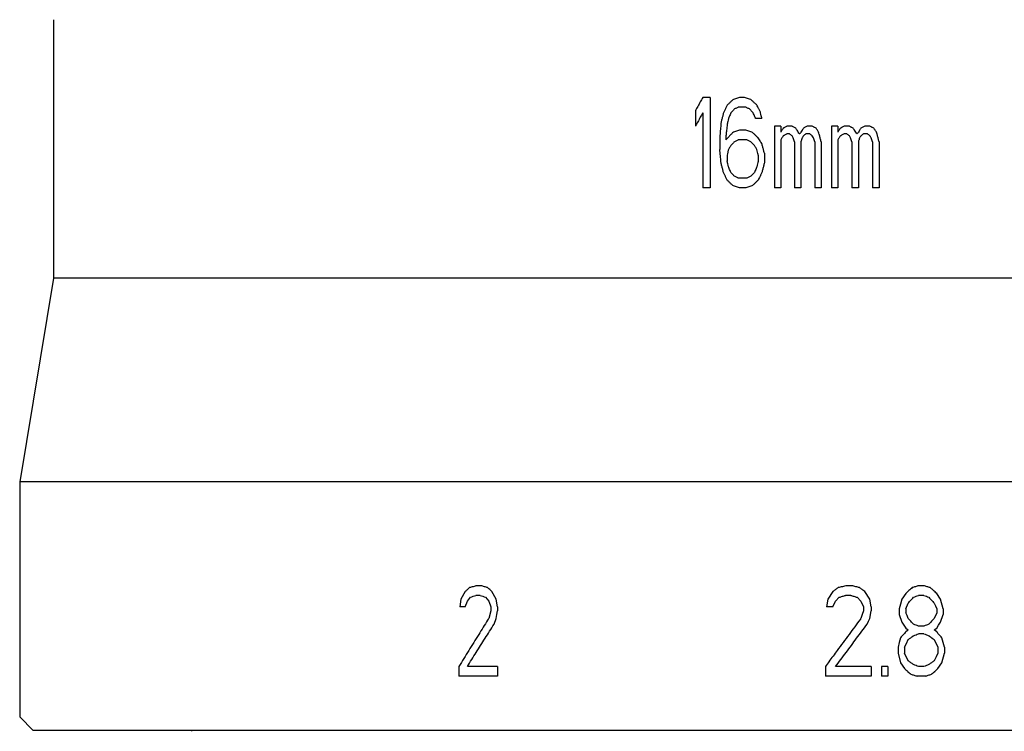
# Model space of a CAD drawing. Header units: millimetres. Extents: x 5506 to 8006, y 2083 to 4083.
# Tile 3 of 22: x 5839 to 6067, y 2650 to 2815. Entities that reach past the tile are written whole.
import ezdxf

# ---------------------------------------------------------------- set-up
doc = ezdxf.new("R2010")
doc.units = ezdxf.units.MM

msp = doc.modelspace()

# ---------------------------------------------------------------- linework, layer by layer
for p, q in [((5846.454, 2814.94039), (5846.454, 2754.88055)), ((5998.75239, 2796.88055), (5997.05107, 2796.88055)), ((5998.75239, 2796.88055), (5998.75239, 2775.88055)), ((6006.75453, 2796.88055), (6005.60506, 2796.88055)), ((6007.04222, 2794.64651), (6005.31802, 2794.64651)), ((5995.35449, 2793.75289), (5995.35449, 2790.17842)), ((5997.05107, 2793.30608), (5997.05107, 2775.88055)), ((6010.79423, 2791.96566), (6009.34853, 2791.96566)), ((6013.69551, 2790.17842), (6013.69551, 2775.88055)), ((6015.15109, 2790.17842), (6013.69551, 2790.17842)), ((6015.15109, 2790.17842), (6015.15109, 2788.838)), ((6017.77941, 2790.17842), (6016.60995, 2790.17842)), ((6022.47837, 2790.17842), (6021.30046, 2790.17842)), ((6026.91439, 2790.17842), (6026.91439, 2775.88055)), ((6028.3997, 2790.17842), (6026.91439, 2790.17842)), ((6028.3997, 2790.17842), (6028.3997, 2788.838)), ((6031.08164, 2790.17842), (6029.88834, 2790.17842)), ((6035.87627, 2790.17842), (6034.6744, 2790.17842)), ((6001.0282, 2787.94438), (6001.0282, 2784.81672)), ((6002.45485, 2787.94438), (6002.45485, 2787.05076)), ((6007.04222, 2789.2848), (6005.60506, 2789.2848)), ((6017.19442, 2788.39119), (6016.60995, 2788.39119)), ((6018.07211, 2787.49757), (6017.77941, 2787.94438)), ((6018.36493, 2786.60395), (6018.07211, 2787.49757)), ((6021.88915, 2788.39119), (6021.00631, 2788.39119)), ((6022.77317, 2787.49757), (6022.47837, 2787.94438)), ((6023.06811, 2786.60395), (6022.77317, 2787.49757)), ((6030.48472, 2788.39119), (6029.88834, 2788.39119)), ((6031.3803, 2787.49757), (6031.08164, 2787.94438)), ((6031.6791, 2786.60395), (6031.3803, 2787.49757)), ((6035.27507, 2788.39119), (6034.37427, 2788.39119)), ((6036.47802, 2786.60395), (6036.17708, 2787.49757)), ((6007.33005, 2787.05076), (6005.31802, 2787.05076)), ((6015.15109, 2787.05076), (6015.15109, 2775.88055)), ((6018.36493, 2786.60395), (6018.36493, 2775.88055)), ((6019.83105, 2786.60395), (6019.83105, 2775.88055)), ((6023.06811, 2786.60395), (6023.06811, 2775.88055)), ((6024.5448, 2786.60395), (6024.5448, 2775.88055)), ((6028.3997, 2787.05076), (6028.3997, 2775.88055)), ((6031.6791, 2786.60395), (6031.6791, 2775.88055)), ((6033.17508, 2786.60395), (6033.17508, 2775.88055)), ((6036.47802, 2786.60395), (6036.47802, 2775.88055)), ((6037.98473, 2786.60395), (6037.98473, 2775.88055)), ((6002.74058, 2783.47629), (6002.74058, 2782.13587)), ((6009.92641, 2783.47629), (6009.92641, 2782.13587)), ((6011.37344, 2783.9231), (6011.37344, 2781.68906)), ((6007.33005, 2778.11459), (6005.31802, 2778.11459)), ((5998.75239, 2775.88055), (5997.05107, 2775.88055)), ((6007.04222, 2775.88055), (6005.60506, 2775.88055)), ((6015.15109, 2775.88055), (6013.69551, 2775.88055)), ((6019.83105, 2775.88055), (6018.36493, 2775.88055)), ((6024.5448, 2775.88055), (6023.06811, 2775.88055)), ((6028.3997, 2775.88055), (6026.91439, 2775.88055)), ((6033.17508, 2775.88055), (6031.6791, 2775.88055)), ((6037.98473, 2775.88055), (6036.47802, 2775.88055)), ((5846.454, 2754.88055), (5838.579, 2707.63055)), ((6334.704, 2754.88055), (5846.454, 2754.88055)), ((5838.579, 2707.63055), (5838.579, 2653.03055)), ((6342.579, 2707.63055), (5838.579, 2707.63055)), ((5941.95474, 2682.14012), (5940.97538, 2680.35289)), ((5945.65792, 2683.48055), (5944.66572, 2683.48055)), ((5949.15697, 2680.35289), (5948.15309, 2682.14012)), ((6027.27518, 2682.14012), (6026.10001, 2680.35289)), ((6031.69499, 2683.48055), (6030.51443, 2683.48055)), ((6035.83753, 2680.35289), (6034.6523, 2682.14012)), ((6048.35392, 2683.48055), (6047.15672, 2683.48055)), ((5940.97538, 2680.35289), (5940.73109, 2678.56566)), ((5941.95474, 2678.56566), (5942.44572, 2679.90608)), ((5942.44572, 2679.90608), (5943.1838, 2680.7997)), ((5945.40955, 2681.24651), (5944.4182, 2681.24651)), ((5946.65348, 2680.7997), (5947.40235, 2679.90608)), ((5947.40235, 2679.90608), (5947.90263, 2678.56566)), ((5949.40846, 2678.56566), (5949.15697, 2680.35289)), ((6026.10001, 2680.35289), (6025.80644, 2678.56566)), ((6027.27518, 2678.56566), (6027.86333, 2679.90608)), ((6027.86333, 2679.90608), (6028.74622, 2680.7997)), ((6031.39972, 2681.24651), (6030.21951, 2681.24651)), ((6032.87691, 2680.7997), (6033.76423, 2679.90608)), ((6033.76423, 2679.90608), (6034.3562, 2678.56566)), ((6036.13403, 2678.56566), (6035.83753, 2680.35289)), ((6043.27291, 2680.35289), (6042.97463, 2679.23587)), ((6044.16818, 2681.69332), (6043.27291, 2680.35289)), ((6048.35392, 2681.24651), (6047.15672, 2681.24651)), ((6052.25147, 2680.35289), (6051.35116, 2681.69332)), ((6052.85195, 2678.11885), (6052.25147, 2680.35289)), ((5941.95474, 2678.56566), (5940.73109, 2678.56566)), ((5947.90263, 2677.67204), (5947.40235, 2675.8848)), ((5947.90263, 2678.56566), (5947.90263, 2677.67204)), ((5949.28269, 2676.77842), (5949.40846, 2677.67204)), ((5949.40846, 2678.56566), (5949.40846, 2677.67204)), ((6027.27518, 2678.56566), (6025.80644, 2678.56566)), ((6034.3562, 2677.67204), (6034.06017, 2676.77842)), ((6034.3562, 2678.56566), (6034.3562, 2677.67204)), ((6035.83753, 2675.8848), (6036.13403, 2677.67204)), ((6036.13403, 2678.56566), (6036.13403, 2677.67204)), ((6042.97463, 2679.23587), (6042.67641, 2678.11885)), ((6042.67641, 2678.11885), (6042.67641, 2676.77842)), ((6044.16818, 2678.11885), (6044.76536, 2679.45927)), ((6044.16818, 2678.11885), (6044.16818, 2677.22523)), ((6050.75125, 2679.45927), (6051.05118, 2678.78906)), ((6051.05118, 2678.78906), (6051.35116, 2678.11885)), ((6051.35116, 2678.11885), (6051.35116, 2677.22523)), ((6052.85195, 2678.11885), (6052.85195, 2676.77842)), ((5948.65462, 2674.54438), (5949.15697, 2675.8848)), ((5949.15697, 2675.8848), (5949.28269, 2676.77842)), ((6034.06017, 2676.77842), (6033.76423, 2675.8848)), ((6035.5411, 2675.21459), (6035.83753, 2675.8848)), ((6042.67641, 2676.77842), (6043.27291, 2674.99119)), ((6044.46674, 2676.55502), (6044.16818, 2677.22523)), ((6044.76536, 2675.8848), (6044.46674, 2676.55502)), ((6051.35116, 2677.22523), (6050.75125, 2675.8848)), ((6052.25147, 2674.99119), (6052.85195, 2676.77842)), ((6035.24475, 2674.54438), (6035.5411, 2675.21459)), ((6043.27291, 2674.99119), (6044.16818, 2673.65076)), ((6044.16818, 2673.65076), (6044.76536, 2673.20395)), ((6044.76536, 2673.20395), (6044.46674, 2672.98055)), ((6048.35392, 2674.09757), (6047.15672, 2674.09757)), ((6050.75125, 2673.20395), (6051.35116, 2673.65076)), ((6051.35116, 2672.75714), (6050.75125, 2673.20395)), ((6051.35116, 2673.65076), (6051.80125, 2674.32097)), ((6051.80125, 2674.32097), (6052.25147, 2674.99119)), ((6042.97463, 2671.41672), (6042.67641, 2670.2997)), ((6044.46674, 2672.98055), (6044.16818, 2672.75714)), ((6044.31745, 2670.07629), (6044.76536, 2670.96991)), ((6048.35392, 2672.31034), (6047.15672, 2672.31034)), ((6050.75125, 2670.96991), (6051.65121, 2669.18268)), ((6053.15227, 2669.18268), (6052.55168, 2671.41672)), ((6042.67641, 2670.2997), (6042.37827, 2669.18268)), ((6042.37827, 2669.18268), (6042.37827, 2667.84225)), ((6043.86969, 2669.18268), (6044.31745, 2670.07629)), ((6043.86969, 2669.18268), (6043.86969, 2667.84225)), ((6051.65121, 2669.18268), (6051.65121, 2667.84225)), ((6053.15227, 2669.18268), (6053.15227, 2667.84225)), ((6042.37827, 2667.84225), (6042.97463, 2665.60821)), ((6044.76536, 2666.05502), (6043.86969, 2667.84225)), ((6051.20116, 2666.94863), (6050.75125, 2666.05502)), ((6051.65121, 2667.84225), (6051.20116, 2666.94863)), ((6052.55168, 2665.60821), (6053.15227, 2667.84225)), ((5940.48701, 2664.71459), (5940.48701, 2662.48055)), ((5949.40846, 2664.71459), (5942.44572, 2664.71459)), ((5949.40846, 2664.71459), (5949.40846, 2662.48055)), ((6025.51298, 2664.71459), (6025.51298, 2662.48055)), ((6036.13403, 2664.71459), (6027.86333, 2664.71459)), ((6036.13403, 2664.71459), (6036.13403, 2662.48055)), ((6038.50889, 2664.71459), (6038.50889, 2662.48055)), ((6039.99565, 2664.71459), (6038.50889, 2664.71459)), ((6039.99565, 2664.71459), (6039.99565, 2662.48055)), ((6042.97463, 2665.60821), (6043.86969, 2664.26778)), ((6048.35392, 2664.71459), (6047.15672, 2664.71459)), ((6051.65121, 2664.26778), (6052.55168, 2665.60821)), ((5949.40846, 2662.48055), (5940.48701, 2662.48055)), ((6036.13403, 2662.48055), (6025.51298, 2662.48055)), ((6039.99565, 2662.48055), (6038.50889, 2662.48055)), ((6048.65338, 2662.48055), (6046.85757, 2662.48055)), ((5841.72903, 2649.88058), (5838.57903, 2653.03058)), ((6339.429, 2649.88055), (5841.729, 2649.88055)), ((5878.479, 2649.88055), (5878.479, 2649.67055))]:
    msp.add_line(p, q)
for points, knots in [([(5997.05107, 2796.88055), (5996.86229, 2796.53301), (5996.48493, 2795.83799), (5996.10784, 2795.14283), (5995.9194, 2794.79527)], [0, 0, 0, 0, 1.186505, 2.372567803, 2.372567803, 2.372567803, 2.372567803]), ([(6005.60506, 2796.88055), (6005.4456, 2796.83092), (6005.12683, 2796.73166), (6004.64887, 2796.58273), (6004.33036, 2796.4834), (6004.17117, 2796.43374)], [0, 0, 0, 0, 0.500987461, 1.001616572, 1.501884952, 1.501884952, 1.501884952, 1.501884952]), ([(6008.19432, 2796.43374), (6008.03422, 2796.48337), (6007.71413, 2796.58262), (6007.2342, 2796.73156), (6006.91438, 2796.83089), (6006.75453, 2796.88055)], [0, 0, 0, 0, 0.502856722, 1.005368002, 1.507531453, 1.507531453, 1.507531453, 1.507531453]), ([(6002.74058, 2795.09332), (6002.64531, 2794.89474), (6002.45483, 2794.49758), (6002.26443, 2794.10039), (6002.16925, 2793.9018)], [0, 0, 0, 0, 0.660743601, 1.32140692, 1.32140692, 1.32140692, 1.32140692]), ([(6003.69392, 2795.98691), (6003.53494, 2795.83801), (6003.3731, 2795.68637), (6003.21129, 2795.5347), (6003.20841, 2795.532)], [0, 0, 0, 0, 0.6534829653, 0.6653390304, 0.6653390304, 0.6653390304, 0.6653390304]), ([(6005.31802, 2794.64651), (6005.22237, 2794.59687), (6005.03114, 2794.4976), (6004.83991, 2794.39829), (6004.74433, 2794.34863)], [0, 0, 0, 0, 0.3232664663, 0.6464117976, 0.6464117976, 0.6464117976, 0.6464117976]), ([(6007.9061, 2794.1997), (6007.81007, 2794.24933), (6007.61804, 2794.34861), (6007.33008, 2794.49754), (6007.13816, 2794.59685), (6007.04222, 2794.64651)], [0, 0, 0, 0, 0.3243108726, 0.6485062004, 0.9725853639, 0.9725853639, 0.9725853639, 0.9725853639]), ([(6010.50483, 2793.30608), (6010.40839, 2793.50465), (6010.21555, 2793.90179), (6010.02278, 2794.29897), (6009.92642, 2794.49756)], [0, 0, 0, 0, 0.662246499, 1.324451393, 1.324451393, 1.324451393, 1.324451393]), ([(6001.88379, 2793.30608), (6001.82037, 2793.05785), (6001.69355, 2792.56139), (6001.56676, 2792.06493), (6001.50338, 2791.8167)], [0, 0, 0, 0, 0.76861822, 1.537199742, 1.537199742, 1.537199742, 1.537199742]), ([(6003.02643, 2791.96566), (6002.97878, 2791.74225), (6002.89873, 2791.36696), (6002.81871, 2790.99167), (6002.78632, 2790.83978)], [0, 0, 0, 0, 0.68528772, 1.151199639, 1.151199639, 1.151199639, 1.151199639]), ([(6008.77116, 2793.30608), (6008.67499, 2793.40536), (6008.48269, 2793.60392), (6008.29043, 2793.80252), (6008.19433, 2793.90182)], [0, 0, 0, 0, 0.4146665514, 0.8292456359, 0.8292456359, 0.8292456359, 0.8292456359]), ([(6009.34853, 2791.96566), (6009.28435, 2792.11459), (6009.15601, 2792.41245), (6009.0277, 2792.71033), (6008.96356, 2792.85927)], [0, 0, 0, 0, 0.4865122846, 0.9730066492, 0.9730066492, 0.9730066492, 0.9730066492]), ([(6010.7454, 2792.19182), (6010.71343, 2792.33983), (6010.63324, 2792.71125), (6010.55305, 2793.08268), (6010.50483, 2793.30608)], [0, 0, 0, 0, 0.454286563, 1.139939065, 1.139939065, 1.139939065, 1.139939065]), ([(6001.28463, 2790.75793), (6001.24665, 2790.34136), (6001.16508, 2789.44649), (6001.08353, 2788.55163), (6001.03995, 2788.07334)], [0, 0, 0, 0, 1.254903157, 2.695719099, 2.695719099, 2.695719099, 2.695719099]), ([(6002.74058, 2790.62523), (6002.69294, 2790.17842), (6002.63551, 2789.63962), (6002.57809, 2789.10082), (6002.56828, 2789.00883)], [0, 0, 0, 0, 1.348018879, 1.625554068, 1.625554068, 1.625554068, 1.625554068]), ([(6023.36318, 2789.73161), (6023.26483, 2789.78124), (6023.13156, 2789.84851), (6022.9983, 2789.9158), (6022.96338, 2789.93343)], [0, 0, 0, 0, 0.3304935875, 0.4478583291, 0.4478583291, 0.4478583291, 0.4478583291]), ([(6036.77909, 2789.73161), (6036.67875, 2789.78124), (6036.51734, 2789.86108), (6036.35594, 2789.94095), (6036.29488, 2789.97118)], [0, 0, 0, 0, 0.3358315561, 0.5402308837, 0.5402308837, 0.5402308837, 0.5402308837]), ([(6005.60506, 2789.2848), (6005.4456, 2789.23517), (6005.12683, 2789.13592), (6004.64887, 2788.98698), (6004.33036, 2788.88766), (6004.17117, 2788.838)], [0, 0, 0, 0, 0.500987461, 1.001616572, 1.501884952, 1.501884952, 1.501884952, 1.501884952]), ([(6008.48268, 2788.838), (6008.3225, 2788.88762), (6008.00227, 2788.98688), (6007.68206, 2789.0862), (6007.52201, 2789.13587)], [0, 0, 0, 0, 0.503064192, 1.005784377, 1.005784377, 1.005784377, 1.005784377]), ([(6015.55697, 2789.46006), (6015.55125, 2789.45129), (6015.48072, 2789.34324), (6015.41021, 2789.23518), (6015.34542, 2789.13588)], [0, 0, 0, 0, 0.031415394, 0.3871018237, 0.3871018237, 0.3871018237, 0.3871018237]), ([(6015.73424, 2787.94438), (6015.66942, 2787.8451), (6015.5398, 2787.64653), (6015.41021, 2787.44794), (6015.34542, 2787.34865)], [0, 0, 0, 0, 0.355703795, 0.7113902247, 0.7113902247, 0.7113902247, 0.7113902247]), ([(6020.12466, 2787.49757), (6020.07572, 2787.34864), (6020.01918, 2787.17657), (6019.96264, 2787.00449), (6019.95504, 2786.98136)], [0, 0, 0, 0, 0.4703133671, 0.5433653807, 0.5433653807, 0.5433653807, 0.5433653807]), ([(6020.35768, 2787.85201), (6020.32896, 2787.80833), (6020.25128, 2787.69019), (6020.17361, 2787.57204), (6020.12466, 2787.49757)], [0, 0, 0, 0, 0.1568170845, 0.424170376, 0.424170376, 0.424170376, 0.424170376]), ([(6028.83421, 2789.49059), (6028.82159, 2789.47165), (6028.74285, 2789.35343), (6028.66412, 2789.23519), (6028.59801, 2789.1359)], [0, 0, 0, 0, 0.0682642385, 0.4261350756, 0.4261350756, 0.4261350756, 0.4261350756]), ([(6028.99476, 2787.94438), (6028.92862, 2787.8451), (6028.79636, 2787.64654), (6028.66412, 2787.44796), (6028.59801, 2787.34867)], [0, 0, 0, 0, 0.357866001, 0.7157368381, 0.7157368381, 0.7157368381, 0.7157368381]), ([(6033.47467, 2787.49757), (6033.42473, 2787.34864), (6033.36276, 2787.16381), (6033.3008, 2786.97898), (6033.28877, 2786.94309)], [0, 0, 0, 0, 0.4712548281, 0.5848132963, 0.5848132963, 0.5848132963, 0.5848132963]), ([(6033.70217, 2787.83671), (6033.67629, 2787.79813), (6033.60045, 2787.68509), (6033.52462, 2787.57204), (6033.47467, 2787.49757)], [0, 0, 0, 0, 0.1393696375, 0.4083780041, 0.4083780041, 0.4083780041, 0.4083780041]), ([(6036.17708, 2787.49757), (6036.12694, 2787.57203), (6036.04517, 2787.69348), (6035.96341, 2787.81493), (6035.93179, 2787.86191)], [0, 0, 0, 0, 0.2693211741, 0.4392124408, 0.4392124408, 0.4392124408, 0.4392124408]), ([(6037.18076, 2789.13582), (6037.1138, 2789.23511), (6037.03037, 2789.35885), (6036.94694, 2789.4826), (6036.93045, 2789.50705)], [0, 0, 0, 0, 0.3592617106, 0.4477330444, 0.4477330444, 0.4477330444, 0.4477330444]), ([(6037.98473, 2786.60395), (6037.9177, 2786.85214), (6037.78366, 2787.34855), (6037.64965, 2787.84496), (6037.58264, 2788.09319)], [0, 0, 0, 0, 0.771228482, 1.542566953, 1.542566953, 1.542566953, 1.542566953]), ([(6003.59854, 2785.71034), (6003.53494, 2785.61105), (6003.40777, 2785.41247), (6003.28063, 2785.21388), (6003.21707, 2785.11459)], [0, 0, 0, 0, 0.3537262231, 0.7074145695, 0.7074145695, 0.7074145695, 0.7074145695]), ([(6005.31802, 2787.05076), (6005.22237, 2787.00112), (6005.03114, 2786.90185), (6004.74436, 2786.75291), (6004.55323, 2786.65361), (6004.45769, 2786.60395)], [0, 0, 0, 0, 0.3232664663, 0.6464117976, 0.9694353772, 0.9694353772, 0.9694353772, 0.9694353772]), ([(6008.19432, 2786.60395), (6008.09824, 2786.65359), (6007.90613, 2786.75286), (6007.61804, 2786.9018), (6007.42603, 2787.00111), (6007.33005, 2787.05076)], [0, 0, 0, 0, 0.3244269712, 0.6487390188, 0.9729355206, 0.9729355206, 0.9729355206, 0.9729355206]), ([(6009.05978, 2785.71034), (6008.96356, 2785.80962), (6008.77117, 2786.00817), (6008.57883, 2786.20678), (6008.48268, 2786.30608)], [0, 0, 0, 0, 0.4147571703, 0.8294276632, 0.8294276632, 0.8294276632, 0.8294276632]), ([(6009.6374, 2784.81672), (6009.5732, 2784.916), (6009.4448, 2785.11458), (6009.31644, 2785.31317), (6009.25226, 2785.41246)], [0, 0, 0, 0, 0.3547111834, 0.7093947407, 0.7093947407, 0.7093947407, 0.7093947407]), ([(6001.28463, 2782.00317), (6001.24665, 2782.41974), (6001.20626, 2782.86287), (6001.16587, 2783.306), (6001.16345, 2783.33255)], [0, 0, 0, 0, 1.254903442, 1.334892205, 1.334892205, 1.334892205, 1.334892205]), ([(6002.95625, 2784.48769), (6002.93199, 2784.37396), (6002.86009, 2784.03683), (6002.78821, 2783.6997), (6002.74058, 2783.47629)], [0, 0, 0, 0, 0.348853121, 1.034133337, 1.034133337, 1.034133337, 1.034133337]), ([(6009.89863, 2783.60512), (6009.85972, 2783.78558), (6009.77263, 2784.18945), (6009.68556, 2784.59331), (6009.6374, 2784.81672)], [0, 0, 0, 0, 0.553831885, 1.23944308, 1.23944308, 1.23944308, 1.23944308]), ([(6001.88379, 2779.45502), (6001.82037, 2779.70325), (6001.69355, 2780.19971), (6001.56676, 2780.69617), (6001.50338, 2780.9444)], [0, 0, 0, 0, 0.768617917, 1.537199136, 1.537199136, 1.537199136, 1.537199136]), ([(6003.02643, 2780.79544), (6002.97878, 2781.01885), (6002.89873, 2781.39414), (6002.81871, 2781.76943), (6002.78632, 2781.92132)], [0, 0, 0, 0, 0.685287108, 1.151198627, 1.151198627, 1.151198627, 1.151198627]), ([(6009.6374, 2780.79544), (6009.5732, 2780.64651), (6009.4448, 2780.34865), (6009.31644, 2780.05077), (6009.25226, 2779.90183)], [0, 0, 0, 0, 0.4865462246, 0.9730752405, 0.9730752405, 0.9730752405, 0.9730752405]), ([(6009.89863, 2782.00704), (6009.85972, 2781.82658), (6009.77263, 2781.42272), (6009.68556, 2781.01885), (6009.6374, 2780.79544)], [0, 0, 0, 0, 0.553832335, 1.239443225, 1.239443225, 1.239443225, 1.239443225]), ([(6002.74058, 2777.66778), (6002.64531, 2777.86636), (6002.45483, 2778.26352), (6002.26443, 2778.6607), (6002.16925, 2778.85929)], [0, 0, 0, 0, 0.660743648, 1.321407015, 1.321407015, 1.321407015, 1.321407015]), ([(6005.31802, 2778.11459), (6005.22237, 2778.16423), (6005.03114, 2778.2635), (6004.83991, 2778.36281), (6004.74433, 2778.41247)], [0, 0, 0, 0, 0.3232664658, 0.6464117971, 0.6464117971, 0.6464117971, 0.6464117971]), ([(6008.19432, 2778.5614), (6008.09824, 2778.51176), (6007.90613, 2778.41249), (6007.61804, 2778.26356), (6007.42603, 2778.16425), (6007.33005, 2778.11459)], [0, 0, 0, 0, 0.3244269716, 0.6487390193, 0.9729355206, 0.9729355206, 0.9729355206, 0.9729355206]), ([(6009.05978, 2779.45502), (6008.96356, 2779.35574), (6008.77117, 2779.15718), (6008.57883, 2778.95858), (6008.48268, 2778.85928)], [0, 0, 0, 0, 0.4147571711, 0.8294276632, 0.8294276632, 0.8294276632, 0.8294276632]), ([(6010.79423, 2779.45502), (6010.69775, 2779.25645), (6010.50482, 2778.85931), (6010.31197, 2778.46213), (6010.21556, 2778.26354)], [0, 0, 0, 0, 0.662302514, 1.324564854, 1.324564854, 1.324564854, 1.324564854]), ([(6003.69392, 2776.77418), (6003.53494, 2776.92309), (6003.3731, 2777.07473), (6003.21129, 2777.2264), (6003.20841, 2777.2291)], [0, 0, 0, 0, 0.6534829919, 0.6653392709, 0.6653392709, 0.6653392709, 0.6653392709]), ([(6005.60506, 2775.88055), (6005.4456, 2775.93018), (6005.12683, 2776.02944), (6004.64887, 2776.17837), (6004.33036, 2776.2777), (6004.17117, 2776.32736)], [0, 0, 0, 0, 0.500987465, 1.001616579, 1.501884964, 1.501884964, 1.501884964, 1.501884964]), ([(6008.48268, 2776.32736), (6008.3225, 2776.27773), (6008.00227, 2776.17847), (6007.68206, 2776.07915), (6007.52201, 2776.02949)], [0, 0, 0, 0, 0.503064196, 1.005784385, 1.005784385, 1.005784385, 1.005784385]), ([(5944.66572, 2683.48055), (5944.37723, 2683.40619), (5943.80112, 2683.25746), (5943.22512, 2683.10832), (5942.93756, 2683.03374)], [0, 0, 0, 0, 0.893760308, 1.784992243, 1.784992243, 1.784992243, 1.784992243]), ([(6030.51443, 2683.48055), (6030.17048, 2683.40612), (6029.48293, 2683.25726), (6028.79541, 2683.10825), (6028.45183, 2683.03374)], [0, 0, 0, 0, 1.055749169, 2.11043615, 2.11043615, 2.11043615, 2.11043615]), ([(6033.46838, 2683.03374), (6033.17268, 2683.10818), (6032.58153, 2683.25706), (6031.99042, 2683.40605), (6031.69499, 2683.48055)], [0, 0, 0, 0, 0.91477325, 1.828811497, 1.828811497, 1.828811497, 1.828811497]), ([(6047.15672, 2683.48055), (6046.90746, 2683.4061), (6046.40909, 2683.2572), (6045.91074, 2683.10823), (6045.66163, 2683.03374)], [0, 0, 0, 0, 0.780402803, 1.560421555, 1.560421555, 1.560421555, 1.560421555]), ([(6049.8518, 2683.03374), (6049.60209, 2683.10819), (6049.10278, 2683.25709), (6048.6035, 2683.40606), (6048.35392, 2683.48055)], [0, 0, 0, 0, 0.781732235, 1.563103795, 1.563103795, 1.563103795, 1.563103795]), ([(5945.40955, 2681.24651), (5945.61663, 2681.17197), (5946.03122, 2681.02289), (5946.44591, 2680.8741), (5946.65348, 2680.7997)], [0, 0, 0, 0, 0.660252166, 1.321739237, 1.321739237, 1.321739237, 1.321739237]), ([(6028.74622, 2680.7997), (6028.99167, 2680.87419), (6029.48275, 2681.02318), (6029.97386, 2681.17206), (6030.21951, 2681.24651)], [0, 0, 0, 0, 0.769508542, 1.539547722, 1.539547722, 1.539547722, 1.539547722]), ([(6031.39972, 2681.24651), (6031.64582, 2681.17201), (6032.1382, 2681.02303), (6032.63062, 2680.87414), (6032.87691, 2680.7997)], [0, 0, 0, 0, 0.771389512, 1.543286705, 1.543286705, 1.543286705, 1.543286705]), ([(6045.96052, 2680.7997), (6046.15984, 2680.87418), (6046.55856, 2681.02314), (6046.9573, 2681.17205), (6047.15672, 2681.24651)], [0, 0, 0, 0, 0.638339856, 1.276919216, 1.276919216, 1.276919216, 1.276919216]), ([(6048.35392, 2681.24651), (6048.55357, 2681.17203), (6048.95296, 2681.02306), (6049.35236, 2680.87415), (6049.55211, 2680.7997)], [0, 0, 0, 0, 0.639278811, 1.278784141, 1.278784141, 1.278784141, 1.278784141]), ([(5947.15068, 2675.48293), (5946.45829, 2674.37684), (5944.99515, 2672.03106), (5942.77247, 2668.44248), (5941.24797, 2665.95647), (5940.48701, 2664.71459)], [0, 0, 0, 0, 3.914785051, 8.294017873, 12.66344471, 12.66344471, 12.66344471, 12.66344471]), ([(6033.64756, 2675.72749), (6032.76637, 2674.53933), (6030.96744, 2672.11069), (6028.53178, 2668.8136), (6026.97753, 2666.70452), (6026.33912, 2665.83732)], [0, 0, 0, 0, 4.437788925, 9.066948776, 12.29751205, 12.29751205, 12.29751205, 12.29751205]), ([(5942.44572, 2664.71459), (5943.12893, 2665.80791), (5944.50032, 2667.99451), (5946.57005, 2671.27107), (5947.95817, 2673.45327), (5948.65462, 2674.54438)], [0, 0, 0, 0, 3.867685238, 7.743212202, 11.626523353, 11.626523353, 11.626523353, 11.626523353]), ([(6027.86333, 2664.71459), (6028.68082, 2665.80729), (6030.31789, 2667.99265), (6032.77845, 2671.26918), (6034.42202, 2673.45263), (6035.24475, 2674.54438)], [0, 0, 0, 0, 4.093967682, 8.191574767, 12.292693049, 12.292693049, 12.292693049, 12.292693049]), ([(6047.15672, 2674.09757), (6046.9573, 2674.17202), (6046.55856, 2674.32093), (6046.15984, 2674.4699), (6045.96052, 2674.54438)], [0, 0, 0, 0, 0.63857936, 1.276919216, 1.276919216, 1.276919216, 1.276919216]), ([(6049.55211, 2674.54438), (6049.35236, 2674.46992), (6048.95296, 2674.32101), (6048.55357, 2674.17205), (6048.35392, 2674.09757)], [0, 0, 0, 0, 0.63950533, 1.278784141, 1.278784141, 1.278784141, 1.278784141]), ([(6044.16818, 2672.75714), (6043.96918, 2672.53376), (6043.76127, 2672.30032), (6043.55338, 2672.06685), (6043.54444, 2672.0568)], [0, 0, 0, 0, 0.897490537, 0.9378321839, 0.9378321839, 0.9378321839, 0.9378321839]), ([(6045.96052, 2671.86353), (6046.15984, 2671.93801), (6046.55856, 2672.08697), (6046.9573, 2672.23588), (6047.15672, 2672.31034)], [0, 0, 0, 0, 0.638339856, 1.276919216, 1.276919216, 1.276919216, 1.276919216]), ([(6048.35392, 2672.31034), (6048.55357, 2672.23586), (6048.95296, 2672.08689), (6049.35236, 2671.93798), (6049.55211, 2671.86353)], [0, 0, 0, 0, 0.639278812, 1.278784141, 1.278784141, 1.278784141, 1.278784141]), ([(6047.15672, 2664.71459), (6046.9573, 2664.78905), (6046.55856, 2664.93795), (6046.15984, 2665.08692), (6045.96052, 2665.1614)], [0, 0, 0, 0, 0.63857936, 1.276919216, 1.276919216, 1.276919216, 1.276919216]), ([(6049.55211, 2665.1614), (6049.35236, 2665.08695), (6048.95296, 2664.93804), (6048.55357, 2664.78907), (6048.35392, 2664.71459)], [0, 0, 0, 0, 0.63950533, 1.278784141, 1.278784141, 1.278784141, 1.278784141]), ([(6044.58292, 2663.6273), (6044.59396, 2663.61739), (6044.85389, 2663.38404), (6045.11386, 2663.15073), (6045.36281, 2662.92736)], [0, 0, 0, 0, 0.044506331, 1.047924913, 1.047924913, 1.047924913, 1.047924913]), ([(6045.36281, 2662.92736), (6045.61186, 2662.85287), (6046.11011, 2662.7039), (6046.60837, 2662.555), (6046.85757, 2662.48055)], [0, 0, 0, 0, 0.779862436, 1.560111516, 1.560111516, 1.560111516, 1.560111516]), ([(6048.65338, 2662.48055), (6048.903, 2662.55503), (6049.40239, 2662.704), (6049.90179, 2662.85291), (6050.15156, 2662.92736)], [0, 0, 0, 0, 0.781515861, 1.563389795, 1.563389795, 1.563389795, 1.563389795])]:
    msp.add_open_spline(points, degree=3, knots=knots)
for points in [[(6004.17117, 2796.43374), (6004.07764, 2796.34621), (6003.98412, 2796.25866), (6003.89061, 2796.1711)], [(6008.46749, 2796.17977), (6008.37643, 2796.26441), (6008.28537, 2796.34907), (6008.19432, 2796.43374)], [(5995.64375, 2794.28677), (5995.54732, 2794.10882), (5995.45089, 2793.93086), (5995.35449, 2793.75289)], [(5995.9194, 2794.79527), (5995.8275, 2794.62578), (5995.73562, 2794.45628), (5995.64375, 2794.28677)], [(6003.20841, 2795.532), (6003.05244, 2795.3858), (6002.89649, 2795.23957), (6002.74058, 2795.09332)], [(6003.89061, 2796.1711), (6003.82504, 2796.10971), (6003.75948, 2796.04832), (6003.69392, 2795.98691)], [(6004.45769, 2794.1997), (6004.36217, 2794.10042), (6004.26666, 2794.00112), (6004.17117, 2793.90182)], [(6004.74433, 2794.34863), (6004.64878, 2794.299), (6004.55323, 2794.24935), (6004.45769, 2794.1997)], [(6008.19433, 2793.90182), (6008.09824, 2794.0011), (6008.00216, 2794.1004), (6007.9061, 2794.1997)], [(6008.67499, 2795.98692), (6008.60582, 2796.0512), (6008.53666, 2796.11548), (6008.46749, 2796.17977)], [(6009.15341, 2795.54254), (6008.99391, 2795.69063), (6008.83444, 2795.83876), (6008.67499, 2795.98692)], [(6009.6374, 2795.09332), (6009.47604, 2795.24302), (6009.31472, 2795.39276), (6009.15341, 2795.54254)], [(6009.72623, 2794.91019), (6009.69662, 2794.97123), (6009.66701, 2795.03227), (6009.6374, 2795.09332)], [(6009.92642, 2794.49756), (6009.85968, 2794.6351), (6009.79295, 2794.77264), (6009.72623, 2794.91019)], [(5996.48492, 2792.26336), (5996.29635, 2791.91588), (5996.10784, 2791.56836), (5995.9194, 2791.2208)], [(5997.05107, 2793.30608), (5996.86229, 2792.95854), (5996.67357, 2792.61097), (5996.48492, 2792.26336)], [(6001.50338, 2791.8167), (6001.44, 2791.56848), (6001.37663, 2791.32026), (6001.31327, 2791.07204)], [(6002.16925, 2793.9018), (6002.07408, 2793.70324), (6001.97893, 2793.50466), (6001.88379, 2793.30608)], [(6003.21707, 2792.41246), (6003.15352, 2792.26353), (6003.08997, 2792.11459), (6003.02643, 2791.96566)], [(6003.40777, 2792.85926), (6003.3442, 2792.71033), (6003.28063, 2792.5614), (6003.21707, 2792.41246)], [(6003.59854, 2793.30608), (6003.53494, 2793.15715), (6003.47135, 2793.00821), (6003.40777, 2792.85926)], [(6003.88478, 2793.60395), (6003.78936, 2793.50467), (6003.69394, 2793.40538), (6003.59854, 2793.30608)], [(6004.17117, 2793.90182), (6004.07569, 2793.80254), (6003.98023, 2793.70325), (6003.88478, 2793.60395)], [(6008.96356, 2792.85927), (6008.89942, 2793.0082), (6008.83529, 2793.15714), (6008.77116, 2793.30608)], [(6010.79423, 2791.96566), (6010.77795, 2792.04104), (6010.76167, 2792.11643), (6010.7454, 2792.19182)], [(5995.9194, 2791.2208), (5995.73103, 2790.87338), (5995.54273, 2790.52592), (5995.35449, 2790.17842)], [(6001.31327, 2791.07204), (6001.30372, 2790.96734), (6001.29418, 2790.86263), (6001.28463, 2790.75793)], [(6002.78632, 2790.83978), (6002.77107, 2790.76826), (6002.75582, 2790.69674), (6002.74058, 2790.62523)], [(6015.73424, 2789.73161), (6015.67514, 2789.6411), (6015.61605, 2789.55058), (6015.55697, 2789.46006)], [(6015.88614, 2789.80916), (6015.8355, 2789.78331), (6015.78487, 2789.75746), (6015.73424, 2789.73161)], [(6016.02603, 2789.88056), (6015.9794, 2789.85676), (6015.93277, 2789.83296), (6015.88614, 2789.80916)], [(6016.31793, 2790.02949), (6016.22062, 2789.97986), (6016.12332, 2789.93021), (6016.02603, 2789.88056)], [(6016.60995, 2790.17842), (6016.5126, 2790.12879), (6016.41527, 2790.07915), (6016.31793, 2790.02949)], [(6018.07213, 2790.02947), (6017.97455, 2790.07911), (6017.87698, 2790.12876), (6017.77941, 2790.17842)], [(6018.36495, 2789.88054), (6018.26734, 2789.93017), (6018.16973, 2789.97982), (6018.07213, 2790.02947)], [(6018.65789, 2789.73161), (6018.56024, 2789.78125), (6018.4626, 2789.83089), (6018.36495, 2789.88054)], [(6018.83236, 2789.46562), (6018.7742, 2789.55428), (6018.71604, 2789.64294), (6018.65789, 2789.73161)], [(6020.41841, 2789.73161), (6020.36125, 2789.64469), (6020.3041, 2789.55776), (6020.24695, 2789.47083)], [(6020.71232, 2789.88056), (6020.61435, 2789.83092), (6020.51638, 2789.78127), (6020.41841, 2789.73161)], [(6021.00634, 2790.0295), (6020.90833, 2789.97986), (6020.81032, 2789.93022), (6020.71232, 2789.88056)], [(6021.30046, 2790.17842), (6021.20241, 2790.12879), (6021.10437, 2790.07915), (6021.00634, 2790.0295)], [(6022.7732, 2790.02947), (6022.67492, 2790.07911), (6022.57664, 2790.12876), (6022.47837, 2790.17842)], [(6022.96338, 2789.93343), (6022.89998, 2789.96544), (6022.83659, 2789.99745), (6022.7732, 2790.02947)], [(6023.55999, 2789.43372), (6023.49438, 2789.53301), (6023.42878, 2789.63231), (6023.36318, 2789.73161)], [(6028.99476, 2789.73161), (6028.94123, 2789.65127), (6028.88772, 2789.57093), (6028.83421, 2789.49059)], [(6029.17315, 2789.82086), (6029.11368, 2789.79112), (6029.05422, 2789.76137), (6028.99476, 2789.73161)], [(6029.29253, 2789.88057), (6029.25273, 2789.86067), (6029.21294, 2789.84077), (6029.17315, 2789.82086)], [(6029.59039, 2790.02951), (6029.4911, 2789.97987), (6029.39181, 2789.93023), (6029.29253, 2789.88057)], [(6029.88834, 2790.17842), (6029.78902, 2790.12879), (6029.6897, 2790.07915), (6029.59039, 2790.02951)], [(6031.38035, 2790.02946), (6031.28078, 2790.07911), (6031.18121, 2790.12876), (6031.08164, 2790.17842)], [(6031.52409, 2789.95781), (6031.47617, 2789.98169), (6031.42826, 2790.00557), (6031.38035, 2790.02946)], [(6031.67915, 2789.88052), (6031.62746, 2789.90628), (6031.57577, 2789.93204), (6031.52409, 2789.95781)], [(6031.97803, 2789.73161), (6031.8784, 2789.78124), (6031.77877, 2789.83088), (6031.67915, 2789.88052)], [(6032.1356, 2789.49617), (6032.08307, 2789.57465), (6032.03055, 2789.65313), (6031.97803, 2789.73161)], [(6033.7744, 2789.73161), (6033.72293, 2789.6549), (6033.67146, 2789.57818), (6033.61999, 2789.50146)], [(6034.07432, 2789.88058), (6033.97435, 2789.83093), (6033.87437, 2789.78128), (6033.7744, 2789.73161)], [(6034.37432, 2790.02951), (6034.27432, 2789.97988), (6034.17432, 2789.93023), (6034.07432, 2789.88058)], [(6034.6744, 2790.17842), (6034.57437, 2790.12879), (6034.47434, 2790.07916), (6034.37432, 2790.02951)], [(6036.17714, 2790.02946), (6036.07684, 2790.0791), (6035.97656, 2790.12876), (6035.87627, 2790.17842)], [(6036.29488, 2789.97118), (6036.25563, 2789.9906), (6036.21638, 2790.01003), (6036.17714, 2790.02946)], [(6036.93045, 2789.50705), (6036.88, 2789.5819), (6036.82954, 2789.65676), (6036.77909, 2789.73161)], [(6001.03995, 2788.07334), (6001.03603, 2788.03035), (6001.03211, 2787.98737), (6001.0282, 2787.94438)], [(6002.56828, 2789.00883), (6002.53047, 2788.65401), (6002.49266, 2788.2992), (6002.45485, 2787.94438)], [(6002.90125, 2787.51608), (6002.75242, 2787.361), (6002.60362, 2787.2059), (6002.45485, 2787.05076)], [(6003.0264, 2787.64648), (6002.98468, 2787.60301), (6002.94297, 2787.55955), (6002.90125, 2787.51608)], [(6003.59851, 2788.24222), (6003.40776, 2788.04368), (6003.21706, 2787.8451), (6003.0264, 2787.64648)], [(6003.82897, 2788.48204), (6003.75214, 2788.40211), (6003.67532, 2788.32217), (6003.59851, 2788.24222)], [(6004.17117, 2788.838), (6004.05709, 2788.71936), (6003.94302, 2788.60071), (6003.82897, 2788.48204)], [(6007.52201, 2789.13587), (6007.36208, 2789.1855), (6007.20215, 2789.23514), (6007.04222, 2789.2848)], [(6008.75527, 2788.58467), (6008.6644, 2788.6691), (6008.57353, 2788.75354), (6008.48268, 2788.838)], [(6008.96357, 2788.39118), (6008.89413, 2788.45567), (6008.8247, 2788.52017), (6008.75527, 2788.58467)], [(6009.44159, 2787.94736), (6009.28222, 2788.09527), (6009.12288, 2788.24321), (6008.96357, 2788.39118)], [(6009.92641, 2787.49757), (6009.76478, 2787.64747), (6009.60317, 2787.7974), (6009.44159, 2787.94736)], [(6010.21556, 2787.05075), (6010.11916, 2787.19968), (6010.02278, 2787.34862), (6009.92641, 2787.49757)], [(6015.34542, 2789.13588), (6015.28063, 2789.03659), (6015.21586, 2788.93729), (6015.15109, 2788.838)], [(6015.34542, 2787.34865), (6015.28063, 2787.24936), (6015.21586, 2787.15006), (6015.15109, 2787.05076)], [(6015.89085, 2788.02433), (6015.83864, 2787.99768), (6015.78644, 2787.97103), (6015.73424, 2787.94438)], [(6016.02603, 2788.09332), (6015.98096, 2788.07033), (6015.9359, 2788.04733), (6015.89085, 2788.02433)], [(6016.31793, 2788.24226), (6016.22062, 2788.19262), (6016.12332, 2788.14298), (6016.02603, 2788.09332)], [(6016.60995, 2788.39119), (6016.5126, 2788.34155), (6016.41527, 2788.29191), (6016.31793, 2788.24226)], [(6017.38936, 2788.24224), (6017.32438, 2788.29189), (6017.2594, 2788.34153), (6017.19442, 2788.39119)], [(6017.58436, 2788.09331), (6017.51936, 2788.14295), (6017.45436, 2788.19259), (6017.38936, 2788.24224)], [(6017.77941, 2787.94438), (6017.71439, 2787.99402), (6017.64938, 2788.04366), (6017.58436, 2788.09331)], [(6018.95101, 2789.28477), (6018.91146, 2789.34505), (6018.87191, 2789.40533), (6018.83236, 2789.46562)], [(6019.24423, 2788.83796), (6019.14647, 2788.98688), (6019.04873, 2789.13582), (6018.95101, 2789.28477)], [(6019.53756, 2788.39119), (6019.43977, 2788.5401), (6019.34199, 2788.68902), (6019.24423, 2788.83796)], [(6019.59802, 2788.48325), (6019.57787, 2788.45257), (6019.55771, 2788.42188), (6019.53756, 2788.39119)], [(6019.83107, 2788.83804), (6019.75338, 2788.71978), (6019.6757, 2788.60152), (6019.59802, 2788.48325)], [(6020.12469, 2789.28485), (6020.0268, 2789.13592), (6019.92893, 2788.98698), (6019.83107, 2788.83804)], [(6020.24695, 2789.47083), (6020.2062, 2789.40884), (6020.16544, 2789.34684), (6020.12469, 2789.28485)], [(6020.41841, 2787.94438), (6020.39817, 2787.91359), (6020.37792, 2787.8828), (6020.35768, 2787.85201)], [(6020.61433, 2788.09332), (6020.54902, 2788.04368), (6020.48372, 2787.99403), (6020.41841, 2787.94438)], [(6020.8103, 2788.24226), (6020.74497, 2788.19262), (6020.67965, 2788.14297), (6020.61433, 2788.09332)], [(6021.00631, 2788.39119), (6020.94097, 2788.34155), (6020.87563, 2788.29191), (6020.8103, 2788.24226)], [(6022.08551, 2788.24224), (6022.02005, 2788.29189), (6021.9546, 2788.34153), (6021.88915, 2788.39119)], [(6022.28191, 2788.09331), (6022.21644, 2788.14295), (6022.15097, 2788.19259), (6022.08551, 2788.24224)], [(6022.47837, 2787.94438), (6022.41288, 2787.99402), (6022.34739, 2788.04366), (6022.28191, 2788.09331)], [(6023.75684, 2789.13584), (6023.69121, 2789.23513), (6023.6256, 2789.33442), (6023.55999, 2789.43372)], [(6023.95373, 2788.838), (6023.88809, 2788.93727), (6023.82246, 2789.03656), (6023.75684, 2789.13584)], [(6024.09731, 2788.29511), (6024.04945, 2788.47607), (6024.00158, 2788.65703), (6023.95373, 2788.838)], [(6024.15071, 2788.09325), (6024.13291, 2788.16054), (6024.11511, 2788.22782), (6024.09731, 2788.29511)], [(6024.34774, 2787.34857), (6024.28205, 2787.59679), (6024.21638, 2787.84502), (6024.15071, 2788.09325)], [(6024.5448, 2786.60395), (6024.4791, 2786.85216), (6024.41341, 2787.10036), (6024.34774, 2787.34857)], [(6028.59801, 2789.1359), (6028.5319, 2789.0366), (6028.4658, 2788.9373), (6028.3997, 2788.838)], [(6028.59801, 2787.34867), (6028.5319, 2787.24937), (6028.4658, 2787.15007), (6028.3997, 2787.05076)], [(6029.09026, 2787.99216), (6029.05843, 2787.97623), (6029.02659, 2787.96031), (6028.99476, 2787.94438)], [(6029.29253, 2788.09334), (6029.2251, 2788.05962), (6029.15768, 2788.02589), (6029.09026, 2787.99216)], [(6029.59039, 2788.24227), (6029.4911, 2788.19264), (6029.39181, 2788.14299), (6029.29253, 2788.09334)], [(6029.88834, 2788.39119), (6029.78902, 2788.34156), (6029.6897, 2788.29192), (6029.59039, 2788.24227)], [(6030.68366, 2788.24224), (6030.61734, 2788.29188), (6030.55103, 2788.34153), (6030.48472, 2788.39119)], [(6030.88263, 2788.0933), (6030.8163, 2788.14294), (6030.74998, 2788.19259), (6030.68366, 2788.24224)], [(6031.08164, 2787.94438), (6031.0153, 2787.99401), (6030.94897, 2788.04365), (6030.88263, 2788.0933)], [(6032.21557, 2789.37669), (6032.18892, 2789.41652), (6032.16226, 2789.45634), (6032.1356, 2789.49617)], [(6032.27714, 2789.28472), (6032.25662, 2789.31538), (6032.2361, 2789.34604), (6032.21557, 2789.37669)], [(6032.57634, 2788.83791), (6032.47659, 2788.98684), (6032.37686, 2789.13578), (6032.27714, 2789.28472)], [(6032.87561, 2788.39119), (6032.77584, 2788.54009), (6032.67608, 2788.68899), (6032.57634, 2788.83791)], [(6032.94756, 2788.49855), (6032.92358, 2788.46276), (6032.89959, 2788.42698), (6032.87561, 2788.39119)], [(6033.17513, 2788.83808), (6033.09927, 2788.72491), (6033.02341, 2788.61173), (6032.94756, 2788.49855)], [(6033.47473, 2789.28489), (6033.37485, 2789.13596), (6033.27498, 2788.98703), (6033.17513, 2788.83808)], [(6033.61999, 2789.50146), (6033.57157, 2789.42927), (6033.52315, 2789.35708), (6033.47473, 2789.28489)], [(6033.7744, 2787.94438), (6033.75032, 2787.90849), (6033.72625, 2787.8726), (6033.70217, 2787.83671)], [(6033.97432, 2788.09333), (6033.90768, 2788.04369), (6033.84104, 2787.99403), (6033.7744, 2787.94438)], [(6034.17428, 2788.24227), (6034.10762, 2788.19263), (6034.04097, 2788.14298), (6033.97432, 2788.09333)], [(6034.37427, 2788.39119), (6034.3076, 2788.34155), (6034.24094, 2788.29191), (6034.17428, 2788.24227)], [(6035.47544, 2788.24223), (6035.40864, 2788.29188), (6035.34185, 2788.34153), (6035.27507, 2788.39119)], [(6035.67584, 2788.0933), (6035.60903, 2788.14294), (6035.54223, 2788.19258), (6035.47544, 2788.24223)], [(6035.87627, 2787.94438), (6035.80946, 2787.99401), (6035.74264, 2788.04365), (6035.67584, 2788.0933)], [(6035.93179, 2787.86191), (6035.91328, 2787.8894), (6035.89478, 2787.91689), (6035.87627, 2787.94438)], [(6037.38164, 2788.838), (6037.31467, 2788.93727), (6037.24771, 2789.03654), (6037.18076, 2789.13582)], [(6037.50423, 2788.38372), (6037.46336, 2788.53515), (6037.4225, 2788.68657), (6037.38164, 2788.838)], [(6037.58264, 2788.09319), (6037.55651, 2788.19004), (6037.53037, 2788.28688), (6037.50423, 2788.38372)], [(6003.21707, 2785.11459), (6003.15352, 2785.0153), (6003.08997, 2784.91601), (6003.02643, 2784.81672)], [(6003.71911, 2785.83582), (6003.67892, 2785.794), (6003.63873, 2785.75217), (6003.59854, 2785.71034)], [(6003.88478, 2786.0082), (6003.82956, 2785.95075), (6003.77433, 2785.89329), (6003.71911, 2785.83582)], [(6004.17117, 2786.30608), (6004.07569, 2786.2068), (6003.98023, 2786.1075), (6003.88478, 2786.0082)], [(6004.45769, 2786.60395), (6004.36217, 2786.50467), (6004.26666, 2786.40538), (6004.17117, 2786.30608)], [(6008.48268, 2786.30608), (6008.38655, 2786.40536), (6008.29043, 2786.50465), (6008.19432, 2786.60395)], [(6009.25226, 2785.41246), (6009.18809, 2785.51175), (6009.12393, 2785.61104), (6009.05978, 2785.71034)], [(6010.50484, 2786.60394), (6010.4084, 2786.75287), (6010.31197, 2786.90181), (6010.21556, 2787.05075)], [(6010.79423, 2786.15714), (6010.69775, 2786.30607), (6010.60129, 2786.455), (6010.50484, 2786.60394)], [(6010.98725, 2785.41245), (6010.9229, 2785.66068), (6010.85856, 2785.90891), (6010.79423, 2786.15714)], [(6011.18032, 2784.66777), (6011.11595, 2784.91599), (6011.05159, 2785.16422), (6010.98725, 2785.41245)], [(6019.95504, 2786.98136), (6019.9137, 2786.85556), (6019.87237, 2786.72976), (6019.83105, 2786.60395)], [(6033.28877, 2786.94309), (6033.25087, 2786.83005), (6033.21297, 2786.717), (6033.17508, 2786.60395)], [(6001.16345, 2783.33255), (6001.11836, 2783.82727), (6001.07328, 2784.322), (6001.0282, 2784.81672)], [(6003.02643, 2784.81672), (6003.00304, 2784.70704), (6002.97964, 2784.59736), (6002.95625, 2784.48769)], [(6009.92641, 2783.47629), (6009.91715, 2783.51924), (6009.90789, 2783.56218), (6009.89863, 2783.60512)], [(6011.37344, 2783.9231), (6011.30905, 2784.17132), (6011.24468, 2784.41954), (6011.18032, 2784.66777)], [(6001.31327, 2781.68906), (6001.30372, 2781.79376), (6001.29418, 2781.89846), (6001.28463, 2782.00317)], [(6001.50338, 2780.9444), (6001.44, 2781.19262), (6001.37663, 2781.44084), (6001.31327, 2781.68906)], [(6002.78632, 2781.92132), (6002.77107, 2781.99284), (6002.75582, 2782.06435), (6002.74058, 2782.13587)], [(6003.21707, 2780.34864), (6003.15352, 2780.49757), (6003.08997, 2780.64651), (6003.02643, 2780.79544)], [(6009.92641, 2782.13587), (6009.91715, 2782.09293), (6009.90789, 2782.04999), (6009.89863, 2782.00704)], [(6011.18032, 2780.94439), (6011.11595, 2780.69617), (6011.05159, 2780.44794), (6010.98725, 2780.19971)], [(6011.37344, 2781.68906), (6011.30905, 2781.44084), (6011.24468, 2781.19262), (6011.18032, 2780.94439)], [(6002.16925, 2778.85929), (6002.07408, 2779.05786), (6001.97893, 2779.25643), (6001.88379, 2779.45502)], [(6003.40777, 2779.90183), (6003.3442, 2780.05077), (6003.28063, 2780.1997), (6003.21707, 2780.34864)], [(6003.59854, 2779.45502), (6003.53494, 2779.60395), (6003.47135, 2779.75289), (6003.40777, 2779.90183)], [(6003.88478, 2779.15715), (6003.78936, 2779.25643), (6003.69394, 2779.35572), (6003.59854, 2779.45502)], [(6004.17117, 2778.85928), (6004.07569, 2778.95856), (6003.98023, 2779.05785), (6003.88478, 2779.15715)], [(6004.45769, 2778.5614), (6004.36217, 2778.66068), (6004.26666, 2778.75997), (6004.17117, 2778.85928)], [(6004.74433, 2778.41247), (6004.64878, 2778.4621), (6004.55323, 2778.51175), (6004.45769, 2778.5614)], [(6008.48268, 2778.85928), (6008.38655, 2778.75999), (6008.29043, 2778.6607), (6008.19432, 2778.5614)], [(6009.25226, 2779.90183), (6009.18809, 2779.7529), (6009.12393, 2779.60396), (6009.05978, 2779.45502)], [(6010.21556, 2778.26354), (6010.14862, 2778.12565), (6010.08169, 2777.98774), (6010.01476, 2777.84984)], [(6010.98725, 2780.19971), (6010.9229, 2779.95148), (6010.85856, 2779.70325), (6010.79423, 2779.45502)], [(6003.20841, 2777.2291), (6003.05244, 2777.3753), (6002.89649, 2777.52153), (6002.74058, 2777.66778)], [(6003.89061, 2776.59), (6003.82504, 2776.65139), (6003.75948, 2776.71278), (6003.69392, 2776.77418)], [(6004.17117, 2776.32736), (6004.07764, 2776.41489), (6003.98412, 2776.50244), (6003.89061, 2776.59)], [(6007.52201, 2776.02949), (6007.36208, 2775.97986), (6007.20215, 2775.93021), (6007.04222, 2775.88055)], [(6008.75527, 2776.58068), (6008.6644, 2776.49625), (6008.57353, 2776.41181), (6008.48268, 2776.32736)], [(6008.96357, 2776.77418), (6008.89413, 2776.70968), (6008.8247, 2776.64519), (6008.75527, 2776.58068)], [(6009.44159, 2777.218), (6009.28222, 2777.07009), (6009.12288, 2776.92215), (6008.96357, 2776.77418)], [(6009.92641, 2777.66778), (6009.76478, 2777.51788), (6009.60317, 2777.36796), (6009.44159, 2777.218)], [(6010.01476, 2777.84984), (6009.98531, 2777.78915), (6009.95586, 2777.72847), (6009.92641, 2777.66778)], [(5942.44572, 2682.58693), (5942.282, 2682.43807), (5942.11834, 2682.28913), (5941.95474, 2682.14012)], [(5942.85921, 2682.96262), (5942.72133, 2682.83744), (5942.5835, 2682.71221), (5942.44572, 2682.58693)], [(5942.93756, 2683.03374), (5942.91144, 2683.01003), (5942.88532, 2682.98633), (5942.85921, 2682.96262)], [(5946.40427, 2683.25714), (5946.15546, 2683.33153), (5945.90668, 2683.40599), (5945.65792, 2683.48055)], [(5947.15252, 2683.03374), (5946.90308, 2683.10812), (5946.65366, 2683.18259), (5946.40427, 2683.25714)], [(5947.23967, 2682.95579), (5947.21061, 2682.98177), (5947.18156, 2683.00775), (5947.15252, 2683.03374)], [(5947.65239, 2682.58693), (5947.51477, 2682.70984), (5947.3772, 2682.83279), (5947.23967, 2682.95579)], [(5947.98411, 2682.29083), (5947.87351, 2682.3895), (5947.76294, 2682.4882), (5947.65239, 2682.58693)], [(5948.15309, 2682.14012), (5948.09676, 2682.19035), (5948.04043, 2682.24059), (5947.98411, 2682.29083)], [(6027.56222, 2682.35822), (6027.46654, 2682.28553), (6027.37086, 2682.21283), (6027.27518, 2682.14012)], [(6027.86333, 2682.58693), (6027.76295, 2682.5107), (6027.66259, 2682.43447), (6027.56222, 2682.35822)], [(6028.45183, 2683.03374), (6028.25564, 2682.88483), (6028.05947, 2682.7359), (6027.86333, 2682.58693)], [(6034.06017, 2682.58693), (6033.86289, 2682.73584), (6033.66562, 2682.88478), (6033.46838, 2683.03374)], [(6034.16553, 2682.50742), (6034.13041, 2682.53392), (6034.09529, 2682.56043), (6034.06017, 2682.58693)], [(6034.24211, 2682.44962), (6034.21658, 2682.46888), (6034.19105, 2682.48815), (6034.16553, 2682.50742)], [(6034.6523, 2682.14012), (6034.51556, 2682.24328), (6034.37883, 2682.34644), (6034.24211, 2682.44962)], [(6044.9147, 2682.36353), (6044.66583, 2682.14016), (6044.41699, 2681.91675), (6044.16818, 2681.69332)], [(6045.66163, 2683.03374), (6045.41262, 2682.81037), (6045.16364, 2682.58697), (6044.9147, 2682.36353)], [(6049.9564, 2682.94019), (6049.92153, 2682.97137), (6049.88667, 2683.00256), (6049.8518, 2683.03374)], [(6050.6013, 2682.36353), (6050.38631, 2682.55573), (6050.17135, 2682.74795), (6049.9564, 2682.94019)], [(6051.35116, 2681.69332), (6051.10118, 2681.91669), (6050.85123, 2682.14009), (6050.6013, 2682.36353)], [(5943.1838, 2680.7997), (5943.38928, 2680.87424), (5943.5948, 2680.94871), (5943.80033, 2681.0231)], [(5943.80033, 2681.0231), (5944.00626, 2681.09764), (5944.21222, 2681.17211), (5944.4182, 2681.24651)], [(6044.76536, 2679.45927), (6044.96449, 2679.6827), (6045.16363, 2679.9061), (6045.36281, 2680.12949)], [(6045.36281, 2680.12949), (6045.56202, 2680.35291), (6045.76126, 2680.57632), (6045.96052, 2680.7997)], [(6049.55211, 2680.7997), (6049.7519, 2680.57627), (6049.95172, 2680.35287), (6050.15156, 2680.12949)], [(6050.15156, 2680.12949), (6050.35143, 2679.90606), (6050.55133, 2679.68266), (6050.75125, 2679.45927)], [(5947.40235, 2675.8848), (5947.31843, 2675.75086), (5947.23454, 2675.6169), (5947.15068, 2675.48293)], [(6033.76423, 2675.8848), (6033.72534, 2675.83237), (6033.68645, 2675.77993), (6033.64756, 2675.72749)], [(6045.36281, 2675.21459), (6045.16363, 2675.43797), (6044.96449, 2675.66138), (6044.76536, 2675.8848)], [(6050.75125, 2675.8848), (6050.55133, 2675.66142), (6050.35143, 2675.43802), (6050.15156, 2675.21459)], [(6045.96052, 2674.54438), (6045.76126, 2674.76776), (6045.56202, 2674.99117), (6045.36281, 2675.21459)], [(6050.15156, 2675.21459), (6049.95172, 2674.99121), (6049.7519, 2674.7678), (6049.55211, 2674.54438)], [(6043.54444, 2672.0568), (6043.35448, 2671.84346), (6043.16454, 2671.6301), (6042.97463, 2671.41672)], [(6044.76536, 2670.96991), (6044.96449, 2671.11887), (6045.16364, 2671.2678), (6045.36281, 2671.41672)], [(6045.36281, 2671.41672), (6045.52073, 2671.5348), (6045.67866, 2671.65286), (6045.8366, 2671.77091)], [(6045.8366, 2671.77091), (6045.87791, 2671.80179), (6045.91921, 2671.83266), (6045.96052, 2671.86353)], [(6049.55211, 2671.86353), (6049.59497, 2671.83157), (6049.63783, 2671.79962), (6049.68069, 2671.76767)], [(6049.68069, 2671.76767), (6049.83764, 2671.65067), (6049.9946, 2671.53369), (6050.15156, 2671.41672)], [(6050.15156, 2671.41672), (6050.19462, 2671.38463), (6050.23768, 2671.35255), (6050.28073, 2671.32046)], [(6050.28073, 2671.32046), (6050.43756, 2671.2036), (6050.5944, 2671.08675), (6050.75125, 2670.96991)], [(6051.95131, 2672.08693), (6051.75124, 2672.31032), (6051.55119, 2672.53372), (6051.35116, 2672.75714)], [(6052.55168, 2671.41672), (6052.35154, 2671.64011), (6052.15141, 2671.86351), (6051.95131, 2672.08693)], [(6026.33912, 2665.83732), (6026.06366, 2665.46313), (6025.78828, 2665.08889), (6025.51298, 2664.71459)], [(6043.86969, 2664.26778), (6044.1074, 2664.05426), (6044.34515, 2663.84076), (6044.58292, 2663.6273)], [(6045.36281, 2665.60821), (6045.16364, 2665.75712), (6044.96449, 2665.90606), (6044.76536, 2666.05502)], [(6045.96052, 2665.1614), (6045.76127, 2665.31032), (6045.56203, 2665.45925), (6045.36281, 2665.60821)], [(6050.15156, 2665.60821), (6049.95173, 2665.45929), (6049.75191, 2665.31036), (6049.55211, 2665.1614)], [(6050.75125, 2666.05502), (6050.55134, 2665.9061), (6050.35144, 2665.75716), (6050.15156, 2665.60821)], [(6050.9756, 2663.66407), (6051.20078, 2663.86533), (6051.42599, 2664.06657), (6051.65121, 2664.26778)], [(6050.15156, 2662.92736), (6050.40141, 2663.15079), (6050.65129, 2663.3742), (6050.9012, 2663.59757)], [(6050.9012, 2663.59757), (6050.926, 2663.61974), (6050.9508, 2663.6419), (6050.9756, 2663.66407)]]:
    msp.add_open_spline(points, degree=3)

doc.saveas('drawing.dxf')
